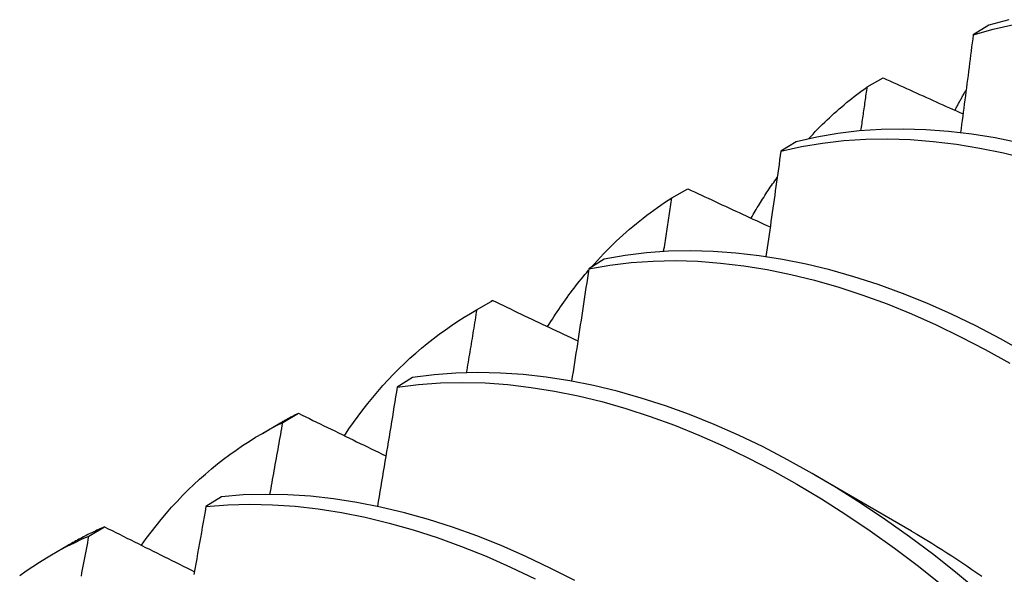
# Model space of a CAD drawing. Header units: inches. Extents: x 16 to 193, y 16 to 114.
# Tile 70 of 87: x 172.8706 to 173.0327, y 68.4475 to 68.5388. Entities that reach past the tile are written whole.
import ezdxf

# ---------------------------------------------------------------- set-up
doc = ezdxf.new("R2010")
doc.units = ezdxf.units.IN
doc.header["$MEASUREMENT"] = 0
doc.layers.add('Visible Edges(ANSI)', color=7, linetype='Continuous', lineweight=25)

msp = doc.modelspace()

# ---------------------------------------------------------------- linework, layer by layer
at = {"layer": 'Visible Edges(ANSI)'}
for p, q in [((173.03012, 68.53785), (173.02756, 68.5363)), ((173.01012, 68.52774), (173.01272, 68.52921)), ((172.99843, 68.51868), (172.99588, 68.51713)), ((172.97795, 68.50947), (172.98055, 68.51095)), ((172.96681, 68.49937), (172.96426, 68.4978)), ((172.94539, 68.49079), (172.94821, 68.49241)), ((172.94587, 68.49106), (172.94846, 68.49255)), ((172.94846, 68.49255), (172.94821, 68.49241)), ((172.93526, 68.4799), (172.93271, 68.47832)), ((172.91388, 68.4725), (172.91646, 68.47401)), ((172.9106, 68.47075), (172.91341, 68.47237)), ((173.00146, 68.46388), (173.01741, 68.45465)), ((172.90377, 68.46028), (172.90123, 68.45869)), ((172.88196, 68.4538), (172.88454, 68.45532)), ((172.8758, 68.45071), (172.87861, 68.45233))]:
    msp.add_line(p, q, dxfattribs=at)
at = {"layer": 'Visible Edges(ANSI)', "flags": 128}
for points in [[(173.03343, 68.53877), (173.03012, 68.53785)], [(173.02756, 68.5363), (173.03087, 68.53722), (173.03427, 68.53796)], [(173.02756, 68.5363), (173.02747, 68.53563), (173.02739, 68.53496), (173.0273, 68.53429), (173.02722, 68.53362), (173.02713, 68.53295), (173.02705, 68.53228), (173.02696, 68.53161), (173.02687, 68.53094), (173.02679, 68.53027), (173.0267, 68.5296), (173.02662, 68.52893), (173.02653, 68.52826), (173.02644, 68.52758), (173.02636, 68.52691), (173.02627, 68.52624), (173.02618, 68.52557), (173.02609, 68.5249), (173.02601, 68.52422), (173.02592, 68.52355), (173.02583, 68.52288), (173.02574, 68.52221), (173.02565, 68.52153), (173.02557, 68.52086), (173.02548, 68.52019)], [(173.01272, 68.52921), (173.01327, 68.52896), (173.01381, 68.52871), (173.01436, 68.52846), (173.01491, 68.52821), (173.01546, 68.52797), (173.016, 68.52772), (173.01655, 68.52747), (173.0171, 68.52722), (173.01765, 68.52698), (173.01819, 68.52673), (173.01874, 68.52648), (173.01929, 68.52623), (173.01984, 68.52599), (173.02039, 68.52574), (173.02094, 68.52549), (173.02148, 68.52525), (173.02203, 68.525), (173.02258, 68.52475), (173.02313, 68.5245), (173.02368, 68.52426), (173.02423, 68.52401), (173.02478, 68.52376), (173.02533, 68.52352), (173.02588, 68.52327)], [(173.00044, 68.51916), (173.00081, 68.51956), (173.00118, 68.51996), (173.00156, 68.52035), (173.00194, 68.52074), (173.00233, 68.52113), (173.00271, 68.52151), (173.0031, 68.52189), (173.00349, 68.52227), (173.00389, 68.52264), (173.00428, 68.52301), (173.00468, 68.52337), (173.00509, 68.52373), (173.00549, 68.52409), (173.0059, 68.52444), (173.00631, 68.52478), (173.00672, 68.52513), (173.00714, 68.52547), (173.00756, 68.5258), (173.00798, 68.52614), (173.0084, 68.52646), (173.00883, 68.52679), (173.00925, 68.52711), (173.00969, 68.52742), (173.01012, 68.52774)], [(173.00908, 68.52049), (173.00913, 68.52079), (173.00917, 68.52109), (173.00921, 68.52139), (173.00926, 68.5217), (173.0093, 68.522), (173.00934, 68.5223), (173.00939, 68.5226), (173.00943, 68.5229), (173.00947, 68.52321), (173.00952, 68.52351), (173.00956, 68.52381), (173.0096, 68.52411), (173.00965, 68.52442), (173.00969, 68.52472), (173.00973, 68.52502), (173.00978, 68.52532), (173.00982, 68.52562), (173.00986, 68.52593), (173.0099, 68.52623), (173.00995, 68.52653), (173.00999, 68.52683), (173.01003, 68.52713), (173.01008, 68.52743), (173.01012, 68.52774)], [(173.02455, 68.52387), (173.02462, 68.52401), (173.0247, 68.52415), (173.02477, 68.52429), (173.02485, 68.52443), (173.02492, 68.52457), (173.025, 68.52471), (173.02507, 68.52485), (173.02515, 68.52499), (173.02522, 68.52513), (173.0253, 68.52527), (173.02538, 68.52541), (173.02545, 68.52554), (173.02553, 68.52568), (173.02561, 68.52582), (173.02568, 68.52596), (173.02576, 68.52609), (173.02584, 68.52623), (173.02592, 68.52637), (173.026, 68.5265), (173.02607, 68.52664), (173.02615, 68.52678), (173.02623, 68.52691), (173.02631, 68.52705), (173.02639, 68.52718)], [(173.03507, 68.51853), (173.03117, 68.51933), (173.02732, 68.51995), (173.02351, 68.5204), (173.01975, 68.52067), (173.01604, 68.52078), (173.01239, 68.52071), (173.0088, 68.52046), (173.00527, 68.52004), (173.00182, 68.51945), (172.99843, 68.51868)], [(172.99588, 68.51713), (172.99926, 68.51788), (173.00273, 68.51846), (173.00626, 68.51887), (173.00985, 68.5191), (173.01351, 68.51916), (173.01722, 68.51904), (173.02099, 68.51875), (173.0248, 68.51829), (173.02866, 68.51765), (173.03255, 68.51685), (173.03648, 68.51587)], [(172.99588, 68.51713), (172.99578, 68.51641), (172.99568, 68.51569), (172.99558, 68.51496), (172.99548, 68.51424), (172.99538, 68.51352), (172.99528, 68.5128), (172.99518, 68.51208), (172.99507, 68.51135), (172.99497, 68.51063), (172.99487, 68.50991), (172.99477, 68.50919), (172.99467, 68.50846), (172.99457, 68.50774), (172.99446, 68.50702), (172.99436, 68.50629), (172.99426, 68.50557), (172.99416, 68.50485), (172.99405, 68.50412), (172.99395, 68.5034), (172.99385, 68.50268), (172.99374, 68.50195), (172.99364, 68.50123), (172.99354, 68.5005), (172.99343, 68.49978)], [(172.99099, 68.50611), (172.99116, 68.5064), (172.99133, 68.50669), (172.9915, 68.50698), (172.99167, 68.50727), (172.99184, 68.50756), (172.99201, 68.50785), (172.99218, 68.50813), (172.99236, 68.50842), (172.99253, 68.5087), (172.99271, 68.50898), (172.99289, 68.50926), (172.99306, 68.50954), (172.99324, 68.50982), (172.99342, 68.5101), (172.9936, 68.51038), (172.99379, 68.51065), (172.99397, 68.51093), (172.99415, 68.5112), (172.99434, 68.51147), (172.99452, 68.51174), (172.99471, 68.51201), (172.9949, 68.51228), (172.99509, 68.51254), (172.99528, 68.51281)], [(172.98055, 68.51095), (172.98111, 68.51069), (172.98168, 68.51043), (172.98224, 68.51016), (172.9828, 68.5099), (172.98337, 68.50964), (172.98393, 68.50938), (172.9845, 68.50911), (172.98506, 68.50885), (172.98563, 68.50859), (172.98619, 68.50833), (172.98676, 68.50807), (172.98733, 68.5078), (172.98789, 68.50754), (172.98846, 68.50728), (172.98902, 68.50702), (172.98959, 68.50675), (172.99016, 68.50649), (172.99072, 68.50623), (172.99129, 68.50597), (172.99186, 68.50571), (172.99243, 68.50544), (172.99299, 68.50518), (172.99356, 68.50492), (172.99413, 68.50466)], [(172.96468, 68.49806), (172.96518, 68.49862), (172.96568, 68.49917), (172.96619, 68.49971), (172.9667, 68.50025), (172.96722, 68.50078), (172.96774, 68.5013), (172.96826, 68.50182), (172.96879, 68.50232), (172.96933, 68.50283), (172.96987, 68.50332), (172.97042, 68.50381), (172.97097, 68.50429), (172.97153, 68.50476), (172.97209, 68.50522), (172.97265, 68.50568), (172.97322, 68.50613), (172.9738, 68.50658), (172.97438, 68.50701), (172.97496, 68.50744), (172.97555, 68.50786), (172.97614, 68.50827), (172.97674, 68.50868), (172.97735, 68.50908), (172.97795, 68.50947)], [(172.97658, 68.50062), (172.97664, 68.50099), (172.9767, 68.50135), (172.97676, 68.50172), (172.97682, 68.50209), (172.97687, 68.50246), (172.97693, 68.50283), (172.97699, 68.5032), (172.97704, 68.50357), (172.9771, 68.50394), (172.97716, 68.50431), (172.97722, 68.50468), (172.97727, 68.50505), (172.97733, 68.50541), (172.97739, 68.50578), (172.97744, 68.50615), (172.9775, 68.50652), (172.97756, 68.50689), (172.97761, 68.50726), (172.97767, 68.50763), (172.97773, 68.508), (172.97778, 68.50837), (172.97784, 68.50873), (172.9779, 68.5091), (172.97795, 68.50947)], [(173.03608, 68.48403), (173.03204, 68.48628), (173.028, 68.48838), (173.02396, 68.49032), (173.01993, 68.4921), (173.01591, 68.49372), (173.0119, 68.49518), (173.00792, 68.49647), (173.00396, 68.49759), (173.00004, 68.49855), (172.99615, 68.49933), (172.9923, 68.49994), (172.98849, 68.50038), (172.98473, 68.50065), (172.98102, 68.50074), (172.97738, 68.50066), (172.97379, 68.5004), (172.97027, 68.49997), (172.96681, 68.49937)], [(172.96426, 68.4978), (172.96772, 68.49839), (172.97125, 68.49881), (172.97484, 68.49905), (172.97849, 68.49912), (172.9822, 68.49901), (172.98596, 68.49873), (172.98977, 68.49828), (172.99363, 68.49766), (172.99752, 68.49686), (173.00145, 68.4959), (173.00541, 68.49476), (173.00939, 68.49346), (173.0134, 68.49199), (173.01742, 68.49035), (173.02145, 68.48856), (173.02549, 68.48661), (173.02953, 68.48449), (173.03357, 68.48223)], [(172.95748, 68.48826), (172.95774, 68.48867), (172.958, 68.48909), (172.95826, 68.4895), (172.95852, 68.4899), (172.95879, 68.49031), (172.95905, 68.49071), (172.95932, 68.49111), (172.9596, 68.49151), (172.95987, 68.49191), (172.96014, 68.4923), (172.96042, 68.49269), (172.9607, 68.49308), (172.96098, 68.49347), (172.96127, 68.49385), (172.96155, 68.49423), (172.96184, 68.49461), (172.96213, 68.49498), (172.96242, 68.49535), (172.96272, 68.49572), (172.96302, 68.49609), (172.96331, 68.49645), (172.96361, 68.49682), (172.96392, 68.49717), (172.96422, 68.49753)], [(172.96426, 68.4978), (172.96415, 68.49703), (172.96403, 68.49626), (172.96392, 68.49549), (172.9638, 68.49472), (172.96368, 68.49395), (172.96357, 68.49318), (172.96345, 68.49241), (172.96333, 68.49164), (172.96322, 68.49086), (172.9631, 68.49009), (172.96298, 68.48932), (172.96286, 68.48855), (172.96274, 68.48778), (172.96263, 68.48701), (172.96251, 68.48623), (172.96239, 68.48546), (172.96227, 68.48469), (172.96215, 68.48392), (172.96203, 68.48314), (172.96191, 68.48237), (172.96179, 68.4816), (172.96167, 68.48082), (172.96155, 68.48005), (172.96143, 68.47928)], [(172.94846, 68.49255), (172.94904, 68.49228), (172.94962, 68.492), (172.9502, 68.49172), (172.95079, 68.49144), (172.95137, 68.49117), (172.95195, 68.49089), (172.95253, 68.49061), (172.95311, 68.49033), (172.9537, 68.49006), (172.95428, 68.48978), (172.95486, 68.4895), (172.95544, 68.48923), (172.95603, 68.48895), (172.95661, 68.48867), (172.95719, 68.48839), (172.95778, 68.48812), (172.95836, 68.48784), (172.95895, 68.48756), (172.95953, 68.48729), (172.96012, 68.48701), (172.9607, 68.48673), (172.96129, 68.48646), (172.96187, 68.48618), (172.96246, 68.4859)], [(172.92402, 68.47032), (172.92476, 68.47142), (172.92551, 68.47249), (172.92628, 68.47355), (172.92707, 68.47459), (172.92787, 68.47562), (172.92868, 68.47662), (172.92951, 68.4776), (172.93036, 68.47856), (172.93122, 68.4795), (172.9321, 68.48042), (172.93299, 68.48131), (172.9339, 68.48219), (172.93482, 68.48305), (172.93576, 68.48389), (172.93671, 68.4847), (172.93767, 68.48549), (172.93865, 68.48627), (172.93964, 68.48702), (172.94065, 68.48775), (172.94166, 68.48845), (172.9427, 68.48914), (172.94374, 68.4898), (172.9448, 68.49044), (172.94587, 68.49106)], [(172.94415, 68.48067), (172.94422, 68.48111), (172.94429, 68.48154), (172.94436, 68.48197), (172.94444, 68.48241), (172.94451, 68.48284), (172.94458, 68.48327), (172.94465, 68.48371), (172.94473, 68.48414), (172.9448, 68.48457), (172.94487, 68.48501), (172.94494, 68.48544), (172.94502, 68.48587), (172.94509, 68.4863), (172.94516, 68.48674), (172.94523, 68.48717), (172.9453, 68.4876), (172.94537, 68.48803), (172.94545, 68.48847), (172.94552, 68.4889), (172.94559, 68.48933), (172.94566, 68.48976), (172.94573, 68.4902), (172.9458, 68.49063), (172.94587, 68.49106)], [(173.02887, 68.44435), (173.02498, 68.44759), (173.02105, 68.45069), (173.01709, 68.45366), (173.0131, 68.45649), (173.0091, 68.45918), (173.00507, 68.46173), (173.00104, 68.46412), (172.997, 68.46637), (172.99296, 68.46846), (172.98892, 68.47039), (172.98489, 68.47216), (172.98087, 68.47378), (172.97687, 68.47522), (172.97289, 68.4765), (172.96893, 68.47762), (172.96501, 68.47856), (172.96112, 68.47933), (172.95727, 68.47993), (172.95347, 68.48036), (172.94971, 68.48062), (172.94601, 68.4807), (172.94236, 68.48061), (172.93878, 68.48034), (172.93526, 68.4799)], [(172.93271, 68.47832), (172.93624, 68.47875), (172.93983, 68.479), (172.94347, 68.47908), (172.94718, 68.47899), (172.95094, 68.47872), (172.95475, 68.47827), (172.9586, 68.47766), (172.96249, 68.47687), (172.96642, 68.47592), (172.97038, 68.47479), (172.97436, 68.4735), (172.97836, 68.47204), (172.98238, 68.47042), (172.98641, 68.46863), (172.99045, 68.46669), (172.9945, 68.46458), (172.99854, 68.46233), (173.00257, 68.45992), (173.00659, 68.45736), (173.01059, 68.45466), (173.01458, 68.45182), (173.01853, 68.44884), (173.02246, 68.44573)], [(172.93271, 68.47832), (172.93258, 68.47751), (172.93245, 68.47669), (172.93232, 68.47587), (172.93218, 68.47505), (172.93205, 68.47424), (172.93192, 68.47342), (172.93178, 68.4726), (172.93165, 68.47178), (172.93151, 68.47097), (172.93138, 68.47015), (172.93124, 68.46933), (172.93111, 68.46851), (172.93097, 68.46769), (172.93084, 68.46687), (172.9307, 68.46606), (172.93057, 68.46524), (172.93043, 68.46442), (172.93029, 68.4636), (172.93015, 68.46278), (172.93002, 68.46196), (172.92988, 68.46114), (172.92974, 68.46032), (172.9296, 68.4595), (172.92947, 68.45868)], [(172.91646, 68.47401), (172.91633, 68.47394), (172.9162, 68.47388), (172.91607, 68.47381), (172.91594, 68.47375), (172.91582, 68.47368), (172.91569, 68.47362), (172.91556, 68.47355), (172.91543, 68.47348), (172.9153, 68.47341), (172.91518, 68.47335), (172.91505, 68.47328), (172.91492, 68.47321), (172.91479, 68.47314), (172.91467, 68.47307), (172.91454, 68.473), (172.91441, 68.47293), (172.91429, 68.47286), (172.91416, 68.47279), (172.91404, 68.47272), (172.91391, 68.47265), (172.91378, 68.47258), (172.91366, 68.47251), (172.91353, 68.47244), (172.91341, 68.47237)], [(172.91646, 68.47401), (172.91706, 68.47372), (172.91765, 68.47342), (172.91825, 68.47313), (172.91885, 68.47284), (172.91945, 68.47255), (172.92005, 68.47226), (172.92064, 68.47196), (172.92124, 68.47167), (172.92184, 68.47138), (172.92244, 68.47109), (172.92304, 68.47079), (172.92364, 68.4705), (172.92424, 68.47021), (172.92484, 68.46992), (172.92544, 68.46962), (172.92604, 68.46933), (172.92664, 68.46904), (172.92725, 68.46875), (172.92785, 68.46846), (172.92845, 68.46816), (172.92905, 68.46787), (172.92965, 68.46758), (172.93026, 68.46729), (172.93086, 68.467)], [(172.89059, 68.45229), (172.89138, 68.45338), (172.89219, 68.45446), (172.89301, 68.45551), (172.89385, 68.45654), (172.89471, 68.45755), (172.89558, 68.45854), (172.89647, 68.45951), (172.89738, 68.46045), (172.8983, 68.46138), (172.89923, 68.46228), (172.90018, 68.46316), (172.90115, 68.46401), (172.90213, 68.46485), (172.90313, 68.46566), (172.90414, 68.46645), (172.90516, 68.46721), (172.9062, 68.46796), (172.90726, 68.46868), (172.90833, 68.46937), (172.90941, 68.47005), (172.91051, 68.4707), (172.91162, 68.47132), (172.91274, 68.47193), (172.91388, 68.4725)], [(172.91176, 68.46066), (172.91185, 68.46115), (172.91194, 68.46165), (172.91203, 68.46214), (172.91212, 68.46264), (172.91221, 68.46313), (172.9123, 68.46362), (172.91238, 68.46412), (172.91247, 68.46461), (172.91256, 68.4651), (172.91265, 68.4656), (172.91274, 68.46609), (172.91283, 68.46659), (172.91292, 68.46708), (172.913, 68.46757), (172.91309, 68.46807), (172.91318, 68.46856), (172.91327, 68.46905), (172.91335, 68.46955), (172.91344, 68.47004), (172.91353, 68.47053), (172.91362, 68.47103), (172.9137, 68.47152), (172.91379, 68.47201), (172.91388, 68.4725)], [(172.96196, 68.44646), (172.95792, 68.44854), (172.95388, 68.45046), (172.94985, 68.45223), (172.94583, 68.45383), (172.94183, 68.45526), (172.93785, 68.45653), (172.9339, 68.45764), (172.92998, 68.45857), (172.92609, 68.45933), (172.92224, 68.45992), (172.91844, 68.46034), (172.91469, 68.46059), (172.91099, 68.46066), (172.90735, 68.46056), (172.90377, 68.46028)], [(172.90123, 68.45869), (172.90108, 68.45783), (172.90093, 68.45697), (172.90078, 68.45611), (172.90062, 68.45524), (172.90047, 68.45438), (172.90032, 68.45352), (172.90017, 68.45266), (172.90002, 68.4518), (172.89986, 68.45094), (172.89971, 68.45007), (172.89956, 68.44921), (172.8994, 68.44835), (172.89925, 68.44749)], [(172.90123, 68.45869), (172.90481, 68.45895), (172.90846, 68.45904), (172.91216, 68.45896), (172.91592, 68.4587), (172.91972, 68.45827), (172.92357, 68.45766), (172.92746, 68.45689), (172.93139, 68.45594), (172.93534, 68.45482), (172.93932, 68.45354), (172.94333, 68.45209), (172.94734, 68.45048), (172.95138, 68.4487), (172.95542, 68.44677)], [(172.88454, 68.45532), (172.88428, 68.45521), (172.88403, 68.45509), (172.88378, 68.45498), (172.88353, 68.45486), (172.88327, 68.45475), (172.88302, 68.45463), (172.88277, 68.45451), (172.88252, 68.45439), (172.88227, 68.45427), (172.88202, 68.45415), (172.88178, 68.45403), (172.88153, 68.4539), (172.88128, 68.45378), (172.88104, 68.45365), (172.88079, 68.45353), (172.88055, 68.4534), (172.8803, 68.45327), (172.88006, 68.45314), (172.87981, 68.453), (172.87957, 68.45287), (172.87933, 68.45274), (172.87909, 68.4526), (172.87885, 68.45247), (172.87861, 68.45233)], [(172.88454, 68.45532), (172.88515, 68.45501), (172.88577, 68.4547), (172.88638, 68.4544), (172.88699, 68.45409), (172.88761, 68.45378), (172.88822, 68.45347), (172.88884, 68.45317), (172.88945, 68.45286), (172.89007, 68.45255), (172.89068, 68.45224), (172.8913, 68.45194), (172.89192, 68.45163), (172.89253, 68.45132), (172.89315, 68.45102), (172.89377, 68.45071), (172.89438, 68.4504), (172.895, 68.45009), (172.89562, 68.44979), (172.89624, 68.44948), (172.89686, 68.44917), (172.89747, 68.44886), (172.89809, 68.44856), (172.89871, 68.44825), (172.89933, 68.44794)], [(173.01741, 68.45459), (173.01825, 68.45411), (173.01908, 68.45362), (173.01991, 68.45312), (173.02074, 68.45261), (173.02157, 68.4521), (173.02239, 68.45158), (173.02322, 68.45106), (173.02405, 68.45052), (173.02487, 68.44998), (173.0257, 68.44944), (173.02652, 68.44888), (173.02735, 68.44832), (173.02817, 68.44775), (173.02899, 68.44718)], [(172.87056, 68.44732), (172.87163, 68.44808), (172.87272, 68.44881), (172.87383, 68.44952), (172.87495, 68.45021), (172.87608, 68.45087), (172.87723, 68.45151), (172.87839, 68.45212), (172.87957, 68.45271), (172.88076, 68.45327), (172.88196, 68.4538)], [(172.88071, 68.44719), (172.88081, 68.44774), (172.88092, 68.44829), (172.88102, 68.44884), (172.88113, 68.44939), (172.88123, 68.44994), (172.88134, 68.4505), (172.88144, 68.45105), (172.88155, 68.4516), (172.88165, 68.45215), (172.88176, 68.4527), (172.88186, 68.45325), (172.88196, 68.4538)]]:
    msp.add_lwpolyline(points, dxfattribs=at)

doc.saveas('drawing.dxf')
